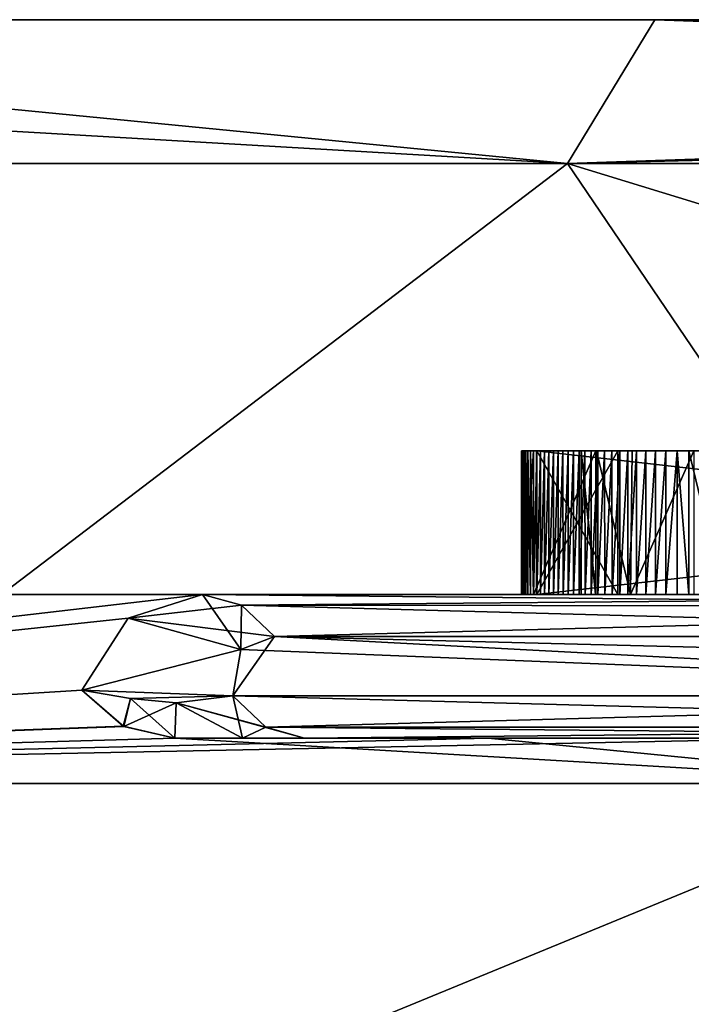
# Model space of a CAD drawing. Header units: millimetres. Extents: x -94 to 254, y 0 to 980.
# Tile 60 of 256: x -16.98 to -14.64, y 864.57 to 868. Entities that reach past the tile are written whole.
import ezdxf

# ---------------------------------------------------------------- set-up
doc = ezdxf.new("R2010")
doc.units = ezdxf.units.MM
doc.header["$LTSCALE"] = 65.185185
for name, color, linetype in [('5379', 7, 'CONTINUOUS'), ('5382', 7, 'CONTINUOUS'), ('5385', 7, 'CONTINUOUS'), ('5392', 7, 'CONTINUOUS'), ('5401', 7, 'CONTINUOUS'), ('5435', 7, 'CONTINUOUS'), ('5446', 7, 'CONTINUOUS'), ('5447', 7, 'CONTINUOUS'), ('5448', 7, 'CONTINUOUS'), ('5449', 7, 'CONTINUOUS'), ('5450', 7, 'CONTINUOUS'), ('5451', 7, 'CONTINUOUS'), ('5452', 7, 'CONTINUOUS'), ('5453', 7, 'CONTINUOUS'), ('5454', 7, 'CONTINUOUS'), ('5489', 7, 'CONTINUOUS'), ('5490', 7, 'CONTINUOUS'), ('5491', 7, 'CONTINUOUS'), ('5657', 7, 'CONTINUOUS'), ('5711', 7, 'CONTINUOUS'), ('5717', 7, 'CONTINUOUS'), ('5718', 7, 'CONTINUOUS'), ('5719', 7, 'CONTINUOUS'), ('5728', 7, 'CONTINUOUS'), ('5756', 7, 'CONTINUOUS'), ('5766', 7, 'CONTINUOUS'), ('5772', 7, 'CONTINUOUS'), ('5775', 7, 'CONTINUOUS'), ('5778', 7, 'CONTINUOUS'), ('5781', 7, 'CONTINUOUS'), ('5793', 7, 'CONTINUOUS'), ('5795', 7, 'CONTINUOUS'), ('5799', 7, 'CONTINUOUS')]:
    doc.layers.add(name, color=color, linetype=linetype)

msp = doc.modelspace()

# ---------------------------------------------------------------- linework, layer by layer
at = {"layer": '5379', "color": 7, "linetype": 'CONTINUOUS', "true_color": 0xe0f2ff}
for points in [[(-20.196, 868, 14.4076), (-14.7705, 868, 19.8284), (-20.196, 868, -14.4076), (-20.196, 868, 14.4076)], [(-20.196, 868, -14.4076), (-14.7705, 868, 19.8284), (-14.7705, 868, -19.8284), (-20.196, 868, -14.4076)], [(-14.7705, 868, 19.8284), (-0.38, 868, 24.5), (-14.7705, 868, -19.8284), (-14.7705, 868, 19.8284)], [(-14.7705, 868, -19.8284), (-0.38, 868, 24.5), (-0.38, 868, -24.5), (-14.7705, 868, -19.8284)]]:
    msp.add_3dface(points, dxfattribs=at)
at = {"layer": '5382', "color": 7, "linetype": 'CONTINUOUS', "true_color": 0xe0f2ff}
for points in [[(-15.0746, 867.5, -20.2254), (-20.986, 863, -14.156), (-24.1564, 867.5, -7.7254), (-15.0746, 867.5, -20.2254)], [(-15.0746, 867.5, 20.2254), (-24.1564, 867.5, 7.7254), (-20.986, 863, 14.156), (-15.0746, 867.5, 20.2254)], [(-12.0226, 863, -22.1235), (-20.986, 863, -14.156), (-15.0746, 867.5, -20.2254), (-12.0226, 863, -22.1235)], [(-12.0226, 863, 22.1235), (-15.0746, 867.5, 20.2254), (-20.986, 863, 14.156), (-12.0226, 863, 22.1235)], [(-0.38, 863, 25), (-0.38, 867.5, 25), (-15.0746, 867.5, 20.2254), (-0.38, 863, 25)], [(-0.38, 863, 25), (-15.0746, 867.5, 20.2254), (-12.0226, 863, 22.1235), (-0.38, 863, 25)], [(-0.38, 867.5, -25), (-12.0226, 863, -22.1235), (-15.0746, 867.5, -20.2254), (-0.38, 867.5, -25)]]:
    msp.add_3dface(points, dxfattribs=at)
at = {"layer": '5385', "color": 7, "linetype": 'CONTINUOUS', "true_color": 0xe0f2ff}
for points in [[(-13.7459, 865.342, 18.3966), (-19.8603, 862.829, 13.4178), (-22.0065, 865.342, 7.0269), (-13.7459, 865.342, 18.3966)], [(-13.7459, 865.342, -18.3966), (-22.0065, 865.342, -7.0269), (-19.8603, 862.829, -13.4178), (-13.7459, 865.342, -18.3966)], [(-11.383, 862.829, 20.9393), (-19.8603, 862.829, 13.4178), (-13.7459, 865.342, 18.3966), (-11.383, 862.829, 20.9393)], [(-11.383, 862.829, -20.9393), (-13.7459, 865.342, -18.3966), (-19.8603, 862.829, -13.4178), (-11.383, 862.829, -20.9393)]]:
    msp.add_3dface(points, dxfattribs=at)
at = {"layer": '5392', "color": 7, "linetype": 'CONTINUOUS', "true_color": 0xe0f2ff}
for points in [[(-16.6045, 865.9165, 15.1525), (-22.0065, 865.342, 7.0269), (-16.3452, 866, 14.8439), (-16.6045, 865.9165, 15.1525)], [(-16.3452, 866, 14.8439), (-22.0065, 865.342, 7.0269), (-21.5026, 866, 5.3913), (-16.3452, 866, 14.8439)], [(-21.5026, 866, -5.3913), (-22.0065, 865.342, -7.0269), (-16.3452, 866, -14.8439), (-21.5026, 866, -5.3913)], [(-16.3452, 866, -14.8439), (-22.0065, 865.342, -7.0269), (-16.6045, 865.9165, -15.1526), (-16.3452, 866, -14.8439)], [(-16.7657, 865.6667, 15.4852), (-22.0065, 865.342, 7.0269), (-16.6045, 865.9165, 15.1525), (-16.7657, 865.6667, 15.4852)], [(-22.0065, 865.342, -7.0269), (-16.7657, 865.6667, -15.4852), (-16.6045, 865.9165, -15.1526), (-22.0065, 865.342, -7.0269)], [(-16.6195, 865.5406, 15.7765), (-22.0065, 865.342, 7.0269), (-16.7657, 865.6667, 15.4852), (-16.6195, 865.5406, 15.7765)], [(-16.7657, 865.6667, -15.4852), (-22.0065, 865.342, -7.0269), (-16.6217, 865.5417, -15.7732), (-16.7657, 865.6667, -15.4852)], [(-16.6217, 865.5417, -15.7732), (-22.0065, 865.342, -7.0269), (-16.4415, 865.5, -15.9927), (-16.6217, 865.5417, -15.7732)], [(-16.4415, 865.5, 15.9927), (-22.0065, 865.342, 7.0269), (-16.6195, 865.5406, 15.7765), (-16.4415, 865.5, 15.9927)], [(-13.7459, 865.342, 18.3966), (-22.0065, 865.342, 7.0269), (-14.1957, 865.5, 17.9685), (-13.7459, 865.342, 18.3966)], [(-14.1957, 865.5, 17.9685), (-22.0065, 865.342, 7.0269), (-15.3512, 865.5, 17.0177), (-14.1957, 865.5, 17.9685)], [(-15.3512, 865.5, 17.0177), (-22.0065, 865.342, 7.0269), (-16.4415, 865.5, 15.9927), (-15.3512, 865.5, 17.0177)], [(-22.0065, 865.342, -7.0269), (-13.7459, 865.342, -18.3966), (-16.4415, 865.5, -15.9927), (-22.0065, 865.342, -7.0269)], [(-16.4415, 865.5, -15.9927), (-13.7459, 865.342, -18.3966), (-15.3512, 865.5, -17.0177), (-16.4415, 865.5, -15.9927)], [(-15.3512, 865.5, -17.0177), (-13.7459, 865.342, -18.3966), (-14.1957, 865.5, -17.9685), (-15.3512, 865.5, -17.0177)]]:
    msp.add_3dface(points, dxfattribs=at)
at = {"layer": '5401', "color": 7, "linetype": 'CONTINUOUS', "true_color": 0xe0f2ff}
for points in [[(-23.6796, 868, 7.5749), (-24.1564, 867.5, 7.7254), (-15.0746, 867.5, 20.2254), (-23.6796, 868, 7.5749)], [(-20.196, 868, -14.4076), (-15.0746, 867.5, -20.2254), (-24.1564, 867.5, -7.7254), (-20.196, 868, -14.4076)], [(-20.196, 868, 14.4076), (-23.6796, 868, 7.5749), (-15.0746, 867.5, 20.2254), (-20.196, 868, 14.4076)], [(-14.7705, 868, 19.8284), (-20.196, 868, 14.4076), (-15.0746, 867.5, 20.2254), (-14.7705, 868, 19.8284)], [(-20.196, 868, -14.4076), (-14.7705, 868, -19.8284), (-15.0746, 867.5, -20.2254), (-20.196, 868, -14.4076)], [(-0.38, 867.5, 25), (-14.7705, 868, 19.8284), (-15.0746, 867.5, 20.2254), (-0.38, 867.5, 25)], [(-14.7705, 868, -19.8284), (-0.38, 868, -24.5), (-15.0746, 867.5, -20.2254), (-14.7705, 868, -19.8284)], [(-15.0746, 867.5, -20.2254), (-0.38, 868, -24.5), (-0.38, 867.8536, -24.8536), (-15.0746, 867.5, -20.2254)], [(-0.38, 868, 24.5), (-14.7705, 868, 19.8284), (-0.38, 867.8536, 24.8536), (-0.38, 868, 24.5)], [(-14.7705, 868, 19.8284), (-0.38, 867.5, 25), (-0.38, 867.8536, 24.8536), (-14.7705, 868, 19.8284)], [(-0.38, 867.5, -25), (-15.0746, 867.5, -20.2254), (-0.38, 867.8536, -24.8536), (-0.38, 867.5, -25)]]:
    msp.add_3dface(points, dxfattribs=at)
at = {"layer": '5435', "color": 7, "linetype": 'CONTINUOUS', "true_color": 0xe0f2ff}
for points in [[(-15.231, 866.5, -3.0024), (-15.2264, 866.5, -3.0379), (-15.2348, 866.5, -2.9294), (-15.231, 866.5, -3.0024)], [(-15.2348, 866.5, -2.9294), (-15.2264, 866.5, -3.0379), (-15.2258, 866.5, -2.7132), (-15.2348, 866.5, -2.9294)], [(-15.2338, 866.5, -2.9663), (-15.231, 866.5, -3.0024), (-15.2348, 866.5, -2.9294), (-15.2338, 866.5, -2.9663)], [(-15.2264, 866.5, -3.0379), (-15.2202, 866.5, -3.0726), (-15.2258, 866.5, -2.7132), (-15.2264, 866.5, -3.0379)], [(-15.2034, 866.5, -3.1386), (-15.1929, 866.5, -3.1698), (-15.2258, 866.5, -2.7132), (-15.2034, 866.5, -3.1386)], [(-15.2258, 866.5, -2.7132), (-15.1929, 866.5, -3.1698), (-15.1929, 866.5, -2.5184), (-15.2258, 866.5, -2.7132)], [(-15.2125, 866.5, -3.1062), (-15.2034, 866.5, -3.1386), (-15.2258, 866.5, -2.7132), (-15.2125, 866.5, -3.1062)], [(-15.2202, 866.5, -3.0726), (-15.2125, 866.5, -3.1062), (-15.2258, 866.5, -2.7132), (-15.2202, 866.5, -3.0726)], [(-15.0539, 866.5, -3.3805), (-15.0343, 866.5, -3.3958), (-15.1929, 866.5, -2.5184), (-15.0539, 866.5, -3.3805)], [(-15.1929, 866.5, -2.5184), (-15.0343, 866.5, -3.3958), (-15.0271, 866.5, -2.8842), (-15.1929, 866.5, -2.5184)], [(-15.0726, 866.5, -3.3637), (-15.0539, 866.5, -3.3805), (-15.1929, 866.5, -2.5184), (-15.0726, 866.5, -3.3637)], [(-15.0904, 866.5, -3.3454), (-15.0726, 866.5, -3.3637), (-15.1929, 866.5, -2.5184), (-15.0904, 866.5, -3.3454)], [(-15.1075, 866.5, -3.3254), (-15.0904, 866.5, -3.3454), (-15.1929, 866.5, -2.5184), (-15.1075, 866.5, -3.3254)], [(-15.1239, 866.5, -3.3039), (-15.1075, 866.5, -3.3254), (-15.1929, 866.5, -2.5184), (-15.1239, 866.5, -3.3039)], [(-15.1395, 866.5, -3.2805), (-15.1239, 866.5, -3.3039), (-15.1929, 866.5, -2.5184), (-15.1395, 866.5, -3.2805)], [(-15.1544, 866.5, -3.2552), (-15.1395, 866.5, -3.2805), (-15.1929, 866.5, -2.5184), (-15.1544, 866.5, -3.2552)], [(-15.1683, 866.5, -3.2284), (-15.1544, 866.5, -3.2552), (-15.1929, 866.5, -2.5184), (-15.1683, 866.5, -3.2284)], [(-15.1812, 866.5, -3.1998), (-15.1683, 866.5, -3.2284), (-15.1929, 866.5, -2.5184), (-15.1812, 866.5, -3.1998)], [(-15.1929, 866.5, -3.1698), (-15.1812, 866.5, -3.1998), (-15.1929, 866.5, -2.5184), (-15.1929, 866.5, -3.1698)], [(-14.9755, 866.5, -2.5184), (-15.1929, 866.5, -2.5184), (-15.0271, 866.5, -2.8842), (-14.9755, 866.5, -2.5184)], [(-15.0343, 866.5, -3.3958), (-15.0138, 866.5, -3.4097), (-15.0271, 866.5, -2.8842), (-15.0343, 866.5, -3.3958)], [(-15.0138, 866.5, -3.4097), (-14.9922, 866.5, -3.4225), (-15.0271, 866.5, -2.8842), (-15.0138, 866.5, -3.4097)], [(-15.0271, 866.5, -2.8842), (-14.9922, 866.5, -3.4225), (-14.9737, 866.5, -3.1118), (-15.0271, 866.5, -2.8842)], [(-14.9922, 866.5, -3.4225), (-14.9695, 866.5, -3.434), (-14.9737, 866.5, -3.1118), (-14.9922, 866.5, -3.4225)], [(-14.8929, 866.5, -3.4625), (-14.8643, 866.5, -3.47), (-14.9737, 866.5, -3.1118), (-14.8929, 866.5, -3.4625)], [(-14.9737, 866.5, -3.1118), (-14.8643, 866.5, -3.47), (-14.8501, 866.5, -3.2173), (-14.9737, 866.5, -3.1118)], [(-14.9199, 866.5, -3.454), (-14.8929, 866.5, -3.4625), (-14.9737, 866.5, -3.1118), (-14.9199, 866.5, -3.454)], [(-14.9454, 866.5, -3.4445), (-14.9199, 866.5, -3.454), (-14.9737, 866.5, -3.1118), (-14.9454, 866.5, -3.4445)], [(-14.9695, 866.5, -3.434), (-14.9454, 866.5, -3.4445), (-14.9737, 866.5, -3.1118), (-14.9695, 866.5, -3.434)], [(-14.8643, 866.5, -3.47), (-14.8341, 866.5, -3.4765), (-14.8501, 866.5, -3.2173), (-14.8643, 866.5, -3.47)], [(-14.6933, 866.5, -3.4912), (-14.6525, 866.5, -3.4919), (-14.8501, 866.5, -3.2173), (-14.6933, 866.5, -3.4912)], [(-14.8501, 866.5, -3.2173), (-14.6525, 866.5, -3.4919), (-14.6346, 866.5, -3.2465), (-14.8501, 866.5, -3.2173)], [(-14.7318, 866.5, -3.4893), (-14.6933, 866.5, -3.4912), (-14.8501, 866.5, -3.2173), (-14.7318, 866.5, -3.4893)], [(-14.768, 866.5, -3.4862), (-14.7318, 866.5, -3.4893), (-14.8501, 866.5, -3.2173), (-14.768, 866.5, -3.4862)], [(-14.802, 866.5, -3.4818), (-14.768, 866.5, -3.4862), (-14.8501, 866.5, -3.2173), (-14.802, 866.5, -3.4818)], [(-14.8341, 866.5, -3.4765), (-14.802, 866.5, -3.4818), (-14.8501, 866.5, -3.2173), (-14.8341, 866.5, -3.4765)], [(-14.6525, 866.5, -3.4919), (-14.5318, 866.5, -3.4919), (-14.6346, 866.5, -3.2465), (-14.6525, 866.5, -3.4919)]]:
    msp.add_3dface(points, dxfattribs=at)
at = {"layer": '5446', "color": 7, "linetype": 'CONTINUOUS', "true_color": 0xe0f2ff}
for points in [[(-14.9755, 866.5, -2.5184), (-15.0271, 866.5, -2.8842), (-14.9755, 866, -2.5184), (-14.9755, 866.5, -2.5184)], [(-15.0271, 866.5, -2.8842), (-14.9737, 866.5, -3.1118), (-14.9775, 866, -3.1052), (-15.0271, 866.5, -2.8842)], [(-14.9755, 866, -2.5184), (-15.0271, 866.5, -2.8842), (-15.0271, 866, -2.8789), (-14.9755, 866, -2.5184)], [(-15.0271, 866, -2.8789), (-15.0271, 866.5, -2.8842), (-14.9775, 866, -3.1052), (-15.0271, 866, -2.8789)], [(-14.9775, 866, -3.1052), (-14.9737, 866.5, -3.1118), (-14.8554, 866, -3.2152), (-14.9775, 866, -3.1052)], [(-14.9737, 866.5, -3.1118), (-14.8501, 866.5, -3.2173), (-14.8554, 866, -3.2152), (-14.9737, 866.5, -3.1118)], [(-14.8501, 866.5, -3.2173), (-14.6346, 866.5, -3.2465), (-14.8554, 866, -3.2152), (-14.8501, 866.5, -3.2173)], [(-14.6346, 866.5, -3.2465), (-14.6346, 866, -3.2465), (-14.8554, 866, -3.2152), (-14.6346, 866.5, -3.2465)]]:
    msp.add_3dface(points, dxfattribs=at)
at = {"layer": '5447', "color": 7, "linetype": 'CONTINUOUS', "true_color": 0xe0f2ff}
for points in [[(-15.1929, 866.5, -2.5184), (-14.9755, 866.5, -2.5184), (-15.1929, 866, -2.5184), (-15.1929, 866.5, -2.5184)], [(-14.9755, 866.5, -2.5184), (-14.9755, 866, -2.5184), (-15.1929, 866, -2.5184), (-14.9755, 866.5, -2.5184)]]:
    msp.add_3dface(points, dxfattribs=at)
at = {"layer": '5448', "color": 7, "linetype": 'CONTINUOUS', "true_color": 0xe0f2ff}
for points in [[(-15.2348, 866.5, -2.9294), (-15.2258, 866.5, -2.7132), (-15.2348, 866, -2.9294), (-15.2348, 866.5, -2.9294)], [(-15.2348, 866, -2.9294), (-15.2258, 866.5, -2.7132), (-15.2257, 866, -2.7128), (-15.2348, 866, -2.9294)], [(-15.2258, 866.5, -2.7132), (-15.1929, 866.5, -2.5184), (-15.2257, 866, -2.7128), (-15.2258, 866.5, -2.7132)], [(-15.1929, 866.5, -2.5184), (-15.1929, 866, -2.5184), (-15.2257, 866, -2.7128), (-15.1929, 866.5, -2.5184)]]:
    msp.add_3dface(points, dxfattribs=at)
at = {"layer": '5449', "color": 7, "linetype": 'CONTINUOUS', "true_color": 0xe0f2ff}
for points in [[(-15.2338, 866.5, -2.9663), (-15.2348, 866.5, -2.9294), (-15.2338, 866, -2.9662), (-15.2338, 866.5, -2.9663)], [(-15.2348, 866.5, -2.9294), (-15.2348, 866, -2.9294), (-15.2338, 866, -2.9662), (-15.2348, 866.5, -2.9294)], [(-15.231, 866.5, -3.0024), (-15.2338, 866.5, -2.9663), (-15.231, 866, -3.0023), (-15.231, 866.5, -3.0024)], [(-15.231, 866, -3.0023), (-15.2338, 866.5, -2.9663), (-15.2338, 866, -2.9662), (-15.231, 866, -3.0023)], [(-15.2264, 866.5, -3.0379), (-15.231, 866.5, -3.0024), (-15.2265, 866, -3.0377), (-15.2264, 866.5, -3.0379)], [(-15.2265, 866, -3.0377), (-15.231, 866.5, -3.0024), (-15.231, 866, -3.0023), (-15.2265, 866, -3.0377)], [(-15.2202, 866, -3.0724), (-15.2264, 866.5, -3.0379), (-15.2265, 866, -3.0377), (-15.2202, 866, -3.0724)], [(-15.2202, 866.5, -3.0726), (-15.2264, 866.5, -3.0379), (-15.2202, 866, -3.0724), (-15.2202, 866.5, -3.0726)], [(-15.2125, 866.5, -3.1062), (-15.2202, 866.5, -3.0726), (-15.2125, 866, -3.106), (-15.2125, 866.5, -3.1062)], [(-15.2125, 866, -3.106), (-15.2202, 866.5, -3.0726), (-15.2202, 866, -3.0724), (-15.2125, 866, -3.106)], [(-15.2034, 866.5, -3.1386), (-15.2125, 866.5, -3.1062), (-15.2034, 866, -3.1386), (-15.2034, 866.5, -3.1386)], [(-15.2034, 866, -3.1386), (-15.2125, 866.5, -3.1062), (-15.2125, 866, -3.106), (-15.2034, 866, -3.1386)], [(-15.1929, 866.5, -3.1698), (-15.2034, 866.5, -3.1386), (-15.1929, 866, -3.1698), (-15.1929, 866.5, -3.1698)], [(-15.1929, 866, -3.1698), (-15.2034, 866.5, -3.1386), (-15.2034, 866, -3.1386), (-15.1929, 866, -3.1698)], [(-15.1812, 866.5, -3.1998), (-15.1929, 866.5, -3.1698), (-15.1929, 866, -3.1698), (-15.1812, 866.5, -3.1998)], [(-15.1812, 866, -3.1999), (-15.1812, 866.5, -3.1998), (-15.1929, 866, -3.1698), (-15.1812, 866, -3.1999)], [(-15.1683, 866.5, -3.2284), (-15.1812, 866.5, -3.1998), (-15.1812, 866, -3.1999), (-15.1683, 866.5, -3.2284)], [(-15.1682, 866, -3.2285), (-15.1683, 866.5, -3.2284), (-15.1812, 866, -3.1999), (-15.1682, 866, -3.2285)], [(-15.1544, 866.5, -3.2552), (-15.1683, 866.5, -3.2284), (-15.1682, 866, -3.2285), (-15.1544, 866.5, -3.2552)], [(-15.1543, 866, -3.2554), (-15.1544, 866.5, -3.2552), (-15.1682, 866, -3.2285), (-15.1543, 866, -3.2554)], [(-15.1395, 866.5, -3.2805), (-15.1544, 866.5, -3.2552), (-15.1543, 866, -3.2554), (-15.1395, 866.5, -3.2805)], [(-15.1394, 866, -3.2807), (-15.1395, 866.5, -3.2805), (-15.1543, 866, -3.2554), (-15.1394, 866, -3.2807)], [(-15.1239, 866.5, -3.3039), (-15.1395, 866.5, -3.2805), (-15.1394, 866, -3.2807), (-15.1239, 866.5, -3.3039)], [(-15.1237, 866, -3.3041), (-15.1239, 866.5, -3.3039), (-15.1394, 866, -3.2807), (-15.1237, 866, -3.3041)], [(-15.1075, 866.5, -3.3254), (-15.1239, 866.5, -3.3039), (-15.1237, 866, -3.3041), (-15.1075, 866.5, -3.3254)], [(-15.1074, 866, -3.3256), (-15.1075, 866.5, -3.3254), (-15.1237, 866, -3.3041), (-15.1074, 866, -3.3256)], [(-15.0904, 866.5, -3.3454), (-15.1075, 866.5, -3.3254), (-15.1074, 866, -3.3256), (-15.0904, 866.5, -3.3454)], [(-15.0902, 866, -3.3455), (-15.0904, 866.5, -3.3454), (-15.1074, 866, -3.3256), (-15.0902, 866, -3.3455)], [(-15.0726, 866.5, -3.3637), (-15.0904, 866.5, -3.3454), (-15.0902, 866, -3.3455), (-15.0726, 866.5, -3.3637)], [(-15.0724, 866, -3.3639), (-15.0726, 866.5, -3.3637), (-15.0902, 866, -3.3455), (-15.0724, 866, -3.3639)], [(-15.0539, 866.5, -3.3805), (-15.0726, 866.5, -3.3637), (-15.0724, 866, -3.3639), (-15.0539, 866.5, -3.3805)], [(-15.0537, 866, -3.3807), (-15.0539, 866.5, -3.3805), (-15.0724, 866, -3.3639), (-15.0537, 866, -3.3807)], [(-15.0343, 866.5, -3.3958), (-15.0539, 866.5, -3.3805), (-15.0537, 866, -3.3807), (-15.0343, 866.5, -3.3958)], [(-15.034, 866, -3.396), (-15.0343, 866.5, -3.3958), (-15.0537, 866, -3.3807), (-15.034, 866, -3.396)], [(-15.0138, 866.5, -3.4097), (-15.0343, 866.5, -3.3958), (-15.034, 866, -3.396), (-15.0138, 866.5, -3.4097)], [(-15.0135, 866, -3.4099), (-15.0138, 866.5, -3.4097), (-15.034, 866, -3.396), (-15.0135, 866, -3.4099)], [(-14.9922, 866.5, -3.4225), (-15.0138, 866.5, -3.4097), (-15.0135, 866, -3.4099), (-14.9922, 866.5, -3.4225)], [(-14.9919, 866, -3.4227), (-14.9922, 866.5, -3.4225), (-15.0135, 866, -3.4099), (-14.9919, 866, -3.4227)], [(-14.9695, 866.5, -3.434), (-14.9922, 866.5, -3.4225), (-14.9919, 866, -3.4227), (-14.9695, 866.5, -3.434)], [(-14.9692, 866, -3.4342), (-14.9695, 866.5, -3.434), (-14.9919, 866, -3.4227), (-14.9692, 866, -3.4342)], [(-14.9454, 866.5, -3.4445), (-14.9695, 866.5, -3.434), (-14.9692, 866, -3.4342), (-14.9454, 866.5, -3.4445)], [(-14.9451, 866, -3.4446), (-14.9454, 866.5, -3.4445), (-14.9692, 866, -3.4342), (-14.9451, 866, -3.4446)], [(-14.9199, 866.5, -3.454), (-14.9454, 866.5, -3.4445), (-14.9451, 866, -3.4446), (-14.9199, 866.5, -3.454)], [(-14.9196, 866, -3.4541), (-14.9199, 866.5, -3.454), (-14.9451, 866, -3.4446), (-14.9196, 866, -3.4541)], [(-14.8929, 866.5, -3.4625), (-14.9199, 866.5, -3.454), (-14.9196, 866, -3.4541), (-14.8929, 866.5, -3.4625)], [(-14.8926, 866, -3.4626), (-14.8929, 866.5, -3.4625), (-14.9196, 866, -3.4541), (-14.8926, 866, -3.4626)], [(-14.8643, 866.5, -3.47), (-14.8929, 866.5, -3.4625), (-14.8926, 866, -3.4626), (-14.8643, 866.5, -3.47)], [(-14.8641, 866, -3.4701), (-14.8643, 866.5, -3.47), (-14.8926, 866, -3.4626), (-14.8641, 866, -3.4701)], [(-14.8341, 866.5, -3.4765), (-14.8643, 866.5, -3.47), (-14.8641, 866, -3.4701), (-14.8341, 866.5, -3.4765)], [(-14.834, 866, -3.4765), (-14.8341, 866.5, -3.4765), (-14.8641, 866, -3.4701), (-14.834, 866, -3.4765)], [(-14.802, 866.5, -3.4818), (-14.8341, 866.5, -3.4765), (-14.834, 866, -3.4765), (-14.802, 866.5, -3.4818)], [(-14.8019, 866, -3.4819), (-14.802, 866.5, -3.4818), (-14.834, 866, -3.4765), (-14.8019, 866, -3.4819)], [(-14.768, 866.5, -3.4862), (-14.802, 866.5, -3.4818), (-14.8019, 866, -3.4819), (-14.768, 866.5, -3.4862)], [(-14.7679, 866, -3.4862), (-14.768, 866.5, -3.4862), (-14.8019, 866, -3.4819), (-14.7679, 866, -3.4862)], [(-14.7318, 866.5, -3.4893), (-14.768, 866.5, -3.4862), (-14.7679, 866, -3.4862), (-14.7318, 866.5, -3.4893)], [(-14.7318, 866, -3.4893), (-14.7318, 866.5, -3.4893), (-14.7679, 866, -3.4862), (-14.7318, 866, -3.4893)], [(-14.6933, 866.5, -3.4912), (-14.7318, 866.5, -3.4893), (-14.7318, 866, -3.4893), (-14.6933, 866.5, -3.4912)], [(-14.6933, 866, -3.4912), (-14.6933, 866.5, -3.4912), (-14.7318, 866, -3.4893), (-14.6933, 866, -3.4912)], [(-14.6525, 866.5, -3.4919), (-14.6933, 866.5, -3.4912), (-14.6525, 866, -3.4919), (-14.6525, 866.5, -3.4919)], [(-14.6525, 866, -3.4919), (-14.6933, 866.5, -3.4912), (-14.6933, 866, -3.4912), (-14.6525, 866, -3.4919)]]:
    msp.add_3dface(points, dxfattribs=at)
at = {"layer": '5450', "color": 7, "linetype": 'CONTINUOUS', "true_color": 0xe0f2ff}
for points in [[(-14.5318, 866.5, -3.4919), (-14.6525, 866.5, -3.4919), (-14.5318, 866, -3.4919), (-14.5318, 866.5, -3.4919)], [(-14.5318, 866, -3.4919), (-14.6525, 866.5, -3.4919), (-14.6525, 866, -3.4919), (-14.5318, 866, -3.4919)]]:
    msp.add_3dface(points, dxfattribs=at)
at = {"layer": '5451', "color": 7, "linetype": 'CONTINUOUS', "true_color": 0xe0f2ff}
for points in [[(-15.181, 866, -1.9708), (-15.181, 866, -2.2521), (-15.181, 866.5, -1.9708), (-15.181, 866, -1.9708)], [(-15.181, 866.5, -1.9708), (-15.181, 866, -2.2521), (-15.181, 866.5, -2.2521), (-15.181, 866.5, -1.9708)]]:
    msp.add_3dface(points, dxfattribs=at)
at = {"layer": '5452', "color": 7, "linetype": 'CONTINUOUS', "true_color": 0xe0f2ff}
for points in [[(-15.181, 866.5, -2.2521), (-15.181, 866, -2.2521), (-14.8997, 866, -2.2521), (-15.181, 866.5, -2.2521)], [(-15.181, 866.5, -2.2521), (-14.8997, 866, -2.2521), (-14.8997, 866.5, -2.2521), (-15.181, 866.5, -2.2521)]]:
    msp.add_3dface(points, dxfattribs=at)
at = {"layer": '5453', "color": 7, "linetype": 'CONTINUOUS', "true_color": 0xe0f2ff}
for points in [[(-14.8997, 866.5, -2.2521), (-14.8997, 866, -2.2521), (-14.8997, 866, -1.9708), (-14.8997, 866.5, -2.2521)], [(-14.8997, 866.5, -2.2521), (-14.8997, 866, -1.9708), (-14.8997, 866.5, -1.9708), (-14.8997, 866.5, -2.2521)]]:
    msp.add_3dface(points, dxfattribs=at)
at = {"layer": '5454', "color": 7, "linetype": 'CONTINUOUS', "true_color": 0xe0f2ff}
for points in [[(-15.181, 866, -1.9708), (-15.181, 866.5, -1.9708), (-14.8997, 866.5, -1.9708), (-15.181, 866, -1.9708)], [(-14.8997, 866, -1.9708), (-15.181, 866, -1.9708), (-14.8997, 866.5, -1.9708), (-14.8997, 866, -1.9708)]]:
    msp.add_3dface(points, dxfattribs=at)
at = {"layer": '5489', "color": 7, "linetype": 'CONTINUOUS', "true_color": 0xe0f2ff}
for points in [[(-10.789, 866.5, 3.7195), (-10.789, 866, 3.7195), (-15.183, 866, 3.7205), (-10.789, 866.5, 3.7195)], [(-15.183, 866.5, 3.7205), (-10.789, 866.5, 3.7195), (-15.183, 866, 3.7205), (-15.183, 866.5, 3.7205)]]:
    msp.add_3dface(points, dxfattribs=at)
at = {"layer": '5490', "color": 7, "linetype": 'CONTINUOUS', "true_color": 0xe0f2ff}
for points in [[(-15.183, 866.5, 3.7205), (-15.183, 866, 3.7205), (-15.183, 866, 3.4782), (-15.183, 866.5, 3.7205)], [(-15.183, 866.5, 3.7205), (-15.183, 866, 3.4782), (-15.183, 866.5, 3.4782), (-15.183, 866.5, 3.7205)]]:
    msp.add_3dface(points, dxfattribs=at)
at = {"layer": '5491', "color": 7, "linetype": 'CONTINUOUS', "true_color": 0xe0f2ff}
for points in [[(-15.183, 866.5, 3.4782), (-15.183, 866, 3.4782), (-10.789, 866, 3.4772), (-15.183, 866.5, 3.4782)], [(-10.789, 866.5, 3.4772), (-15.183, 866.5, 3.4782), (-10.789, 866, 3.4772), (-10.789, 866.5, 3.4772)]]:
    msp.add_3dface(points, dxfattribs=at)
at = {"layer": '5657', "color": 7, "linetype": 'CONTINUOUS', "true_color": 0xe0f2ff}
for points in [[(-16.2119, 865.8078, 15.2752), (-16.0952, 865.8536, 15.0939), (-16.2401, 865.6464, 15.5316), (-16.2119, 865.8078, 15.2752)], [(-16.2401, 865.6464, 15.5316), (-16.0952, 865.8536, 15.0939), (-12.1882, 865.6464, 11.4798), (-16.2401, 865.6464, 15.5316)], [(-16.0952, 865.8536, 15.0939), (-12.1906, 865.8536, 11.1893), (-12.1936, 865.7542, 11.3328), (-16.0952, 865.8536, 15.0939)], [(-12.1882, 865.6464, 11.4798), (-16.0952, 865.8536, 15.0939), (-12.1936, 865.7542, 11.3328), (-12.1882, 865.6464, 11.4798)]]:
    msp.add_3dface(points, dxfattribs=at)
at = {"layer": '5711', "color": 7, "linetype": 'CONTINUOUS', "true_color": 0xe0f2ff}
for points in [[(-16.6045, 865.9165, 15.1525), (-16.3452, 866, 14.8439), (-16.2119, 865.8078, 15.2752), (-16.6045, 865.9165, 15.1525)], [(-16.2119, 865.8078, 15.2752), (-16.3452, 866, 14.8439), (-16.2099, 865.9619, 14.9792), (-16.2119, 865.8078, 15.2752)], [(-16.0952, 865.8536, 15.0939), (-16.2119, 865.8078, 15.2752), (-16.2099, 865.9619, 14.9792), (-16.0952, 865.8536, 15.0939)], [(-16.7657, 865.6667, 15.4852), (-16.6045, 865.9165, 15.1525), (-16.2119, 865.8078, 15.2752), (-16.7657, 865.6667, 15.4852)], [(-16.7657, 865.6667, 15.4852), (-16.2119, 865.8078, 15.2752), (-16.2401, 865.6464, 15.5316), (-16.7657, 865.6667, 15.4852)], [(-16.7657, 865.6667, 15.4852), (-16.2401, 865.6464, 15.5316), (-16.5964, 865.6371, 15.6301), (-16.7657, 865.6667, 15.4852)], [(-16.5964, 865.6371, 15.6301), (-16.2401, 865.6464, 15.5316), (-16.4372, 865.6226, 15.6631), (-16.5964, 865.6371, 15.6301)]]:
    msp.add_3dface(points, dxfattribs=at)
at = {"layer": '5717', "color": 7, "linetype": 'CONTINUOUS', "true_color": 0xe0f2ff}
for points in [[(-12.0846, 866, -10.5833), (-16.3452, 866, -14.8439), (-16.2099, 865.9619, -14.9792), (-12.0846, 866, -10.5833)], [(-12.167, 865.9581, -10.949), (-12.0846, 866, -10.5833), (-16.2099, 865.9619, -14.9792), (-12.167, 865.9581, -10.949)], [(-16.0952, 865.8536, -15.0939), (-12.167, 865.9581, -10.949), (-16.2099, 865.9619, -14.9792), (-16.0952, 865.8536, -15.0939)], [(-12.1906, 865.8536, -11.1893), (-12.167, 865.9581, -10.949), (-16.0952, 865.8536, -15.0939), (-12.1906, 865.8536, -11.1893)]]:
    msp.add_3dface(points, dxfattribs=at)
at = {"layer": '5718', "color": 7, "linetype": 'CONTINUOUS', "true_color": 0xe0f2ff}
for points in [[(-16.3452, 866, -14.8439), (-16.6045, 865.9165, -15.1526), (-16.2099, 865.9619, -14.9792), (-16.3452, 866, -14.8439)], [(-16.6045, 865.9165, -15.1526), (-16.0952, 865.8536, -15.0939), (-16.2099, 865.9619, -14.9792), (-16.6045, 865.9165, -15.1526)], [(-16.6045, 865.9165, -15.1526), (-16.7657, 865.6667, -15.4852), (-16.2119, 865.8078, -15.2753), (-16.6045, 865.9165, -15.1526)], [(-16.0952, 865.8536, -15.0939), (-16.6045, 865.9165, -15.1526), (-16.2119, 865.8078, -15.2753), (-16.0952, 865.8536, -15.0939)], [(-16.7657, 865.6667, -15.4852), (-16.2401, 865.6464, -15.5316), (-16.2119, 865.8078, -15.2753), (-16.7657, 865.6667, -15.4852)], [(-16.2401, 865.6464, -15.5316), (-16.7657, 865.6667, -15.4852), (-16.5966, 865.6372, -15.63), (-16.2401, 865.6464, -15.5316)], [(-16.4377, 865.6227, -15.6631), (-16.2401, 865.6464, -15.5316), (-16.5966, 865.6372, -15.63), (-16.4377, 865.6227, -15.6631)]]:
    msp.add_3dface(points, dxfattribs=at)
at = {"layer": '5719', "color": 7, "linetype": 'CONTINUOUS', "true_color": 0xe0f2ff}
for points in [[(-16.6195, 865.5406, 15.7765), (-16.7657, 865.6667, 15.4852), (-16.5964, 865.6371, 15.6301), (-16.6195, 865.5406, 15.7765)], [(-16.6195, 865.5406, 15.7765), (-16.5964, 865.6371, 15.6301), (-16.4372, 865.6226, 15.6631), (-16.6195, 865.5406, 15.7765)], [(-16.4415, 865.5, 15.9927), (-16.6195, 865.5406, 15.7765), (-16.4372, 865.6226, 15.6631), (-16.4415, 865.5, 15.9927)], [(-16.4415, 865.5, 15.9927), (-16.4372, 865.6226, 15.6631), (-16.2061, 865.5, 15.9344), (-16.4415, 865.5, 15.9927)], [(-16.4372, 865.6226, 15.6631), (-16.2401, 865.6464, 15.5316), (-16.2061, 865.5, 15.9344), (-16.4372, 865.6226, 15.6631)], [(-16.2401, 865.6464, 15.5316), (-16.1254, 865.5381, 15.6463), (-16.2061, 865.5, 15.9344), (-16.2401, 865.6464, 15.5316)], [(-16.1254, 865.5381, 15.6463), (-15.9901, 865.5, 15.7816), (-16.2061, 865.5, 15.9344), (-16.1254, 865.5381, 15.6463)]]:
    msp.add_3dface(points, dxfattribs=at)
at = {"layer": '5728', "color": 7, "linetype": 'CONTINUOUS', "true_color": 0xe0f2ff}
for points in [[(-16.7657, 865.6667, -15.4852), (-16.6217, 865.5417, -15.7732), (-16.5966, 865.6372, -15.63), (-16.7657, 865.6667, -15.4852)], [(-16.6217, 865.5417, -15.7732), (-16.4415, 865.5, -15.9927), (-16.5966, 865.6372, -15.63), (-16.6217, 865.5417, -15.7732)], [(-16.4415, 865.5, -15.9927), (-16.4377, 865.6227, -15.6631), (-16.5966, 865.6372, -15.63), (-16.4415, 865.5, -15.9927)], [(-16.4377, 865.6227, -15.6631), (-16.4415, 865.5, -15.9927), (-16.2062, 865.5, -15.9345), (-16.4377, 865.6227, -15.6631)], [(-16.2401, 865.6464, -15.5316), (-16.4377, 865.6227, -15.6631), (-16.1254, 865.5381, -15.6463), (-16.2401, 865.6464, -15.5316)], [(-16.1254, 865.5381, -15.6463), (-16.4377, 865.6227, -15.6631), (-15.9901, 865.5, -15.7816), (-16.1254, 865.5381, -15.6463)], [(-15.9901, 865.5, -15.7816), (-16.4377, 865.6227, -15.6631), (-16.2062, 865.5, -15.9345), (-15.9901, 865.5, -15.7816)]]:
    msp.add_3dface(points, dxfattribs=at)
at = {"layer": '5756', "color": 7, "linetype": 'CONTINUOUS', "true_color": 0xe0f2ff}
for points in [[(-16.3452, 866, 14.8439), (-21.5026, 866, 5.3913), (-12.0846, 866, 10.5833), (-16.3452, 866, 14.8439)], [(-21.5026, 866, 5.3913), (-21.5026, 866, -5.3913), (-15.183, 866, 3.7205), (-21.5026, 866, 5.3913)], [(-21.5026, 866, 5.3913), (-15.183, 866, 3.7205), (-7.5071, 866, 4.9283), (-21.5026, 866, 5.3913)], [(-21.5026, 866, 5.3913), (-7.5071, 866, 4.9283), (-7.4756, 866, 5.4094), (-21.5026, 866, 5.3913)], [(-21.5026, 866, 5.3913), (-7.4756, 866, 5.4094), (-7.3824, 866, 5.881), (-21.5026, 866, 5.3913)], [(-21.5026, 866, 5.3913), (-7.3824, 866, 5.881), (-10.4241, 866, 8.9228), (-21.5026, 866, 5.3913)], [(-21.5026, 866, 5.3913), (-10.4241, 866, 8.9228), (-11.4615, 866, 9.5459), (-21.5026, 866, 5.3913)], [(-12.0846, 866, 10.5833), (-21.5026, 866, 5.3913), (-11.4615, 866, 9.5459), (-12.0846, 866, 10.5833)], [(-21.5026, 866, -5.3913), (-16.3452, 866, -14.8439), (-11.4615, 866, -9.5459), (-21.5026, 866, -5.3913)], [(-14.5318, 866, -3.4919), (-21.5026, 866, -5.3913), (-14.5318, 866, -3.8939), (-14.5318, 866, -3.4919)], [(-21.5026, 866, -5.3913), (-14.5318, 866, -3.4919), (-14.6525, 866, -3.4919), (-21.5026, 866, -5.3913)], [(-14.5318, 866, -3.8939), (-21.5026, 866, -5.3913), (-14.3234, 866, -3.8939), (-14.5318, 866, -3.8939)], [(-14.3234, 866, -3.8939), (-21.5026, 866, -5.3913), (-8.6517, 866, -3.9678), (-14.3234, 866, -3.8939)], [(-15.1929, 866, -2.5184), (-21.5026, 866, -5.3913), (-15.2257, 866, -2.7128), (-15.1929, 866, -2.5184)], [(-21.5026, 866, -5.3913), (-15.1929, 866, -2.5184), (-14.8997, 866, -2.2521), (-21.5026, 866, -5.3913)], [(-21.5026, 866, -5.3913), (-15.2348, 866, -2.9294), (-15.2257, 866, -2.7128), (-21.5026, 866, -5.3913)], [(-15.2348, 866, -2.9294), (-21.5026, 866, -5.3913), (-15.2338, 866, -2.9662), (-15.2348, 866, -2.9294)], [(-21.5026, 866, -5.3913), (-14.6525, 866, -3.4919), (-14.6933, 866, -3.4912), (-21.5026, 866, -5.3913)], [(-21.5026, 866, -5.3913), (-14.6933, 866, -3.4912), (-14.7318, 866, -3.4893), (-21.5026, 866, -5.3913)], [(-21.5026, 866, -5.3913), (-14.7318, 866, -3.4893), (-14.7679, 866, -3.4862), (-21.5026, 866, -5.3913)], [(-21.5026, 866, -5.3913), (-14.7679, 866, -3.4862), (-14.8019, 866, -3.4819), (-21.5026, 866, -5.3913)], [(-21.5026, 866, -5.3913), (-14.8019, 866, -3.4819), (-14.834, 866, -3.4765), (-21.5026, 866, -5.3913)], [(-21.5026, 866, -5.3913), (-14.834, 866, -3.4765), (-14.8641, 866, -3.4701), (-21.5026, 866, -5.3913)], [(-21.5026, 866, -5.3913), (-14.8641, 866, -3.4701), (-14.8926, 866, -3.4626), (-21.5026, 866, -5.3913)], [(-21.5026, 866, -5.3913), (-14.8926, 866, -3.4626), (-14.9196, 866, -3.4541), (-21.5026, 866, -5.3913)], [(-21.5026, 866, -5.3913), (-14.9196, 866, -3.4541), (-14.9451, 866, -3.4446), (-21.5026, 866, -5.3913)], [(-21.5026, 866, -5.3913), (-14.9451, 866, -3.4446), (-14.9692, 866, -3.4342), (-21.5026, 866, -5.3913)], [(-21.5026, 866, -5.3913), (-14.9692, 866, -3.4342), (-14.9919, 866, -3.4227), (-21.5026, 866, -5.3913)], [(-21.5026, 866, -5.3913), (-14.9919, 866, -3.4227), (-15.0135, 866, -3.4099), (-21.5026, 866, -5.3913)], [(-21.5026, 866, -5.3913), (-15.0135, 866, -3.4099), (-15.034, 866, -3.396), (-21.5026, 866, -5.3913)], [(-21.5026, 866, -5.3913), (-15.034, 866, -3.396), (-15.0537, 866, -3.3807), (-21.5026, 866, -5.3913)], [(-21.5026, 866, -5.3913), (-15.0537, 866, -3.3807), (-15.0724, 866, -3.3639), (-21.5026, 866, -5.3913)], [(-21.5026, 866, -5.3913), (-15.0724, 866, -3.3639), (-15.0902, 866, -3.3455), (-21.5026, 866, -5.3913)], [(-21.5026, 866, -5.3913), (-15.0902, 866, -3.3455), (-15.1074, 866, -3.3256), (-21.5026, 866, -5.3913)], [(-21.5026, 866, -5.3913), (-15.1074, 866, -3.3256), (-15.1237, 866, -3.3041), (-21.5026, 866, -5.3913)], [(-21.5026, 866, -5.3913), (-15.1237, 866, -3.3041), (-15.1394, 866, -3.2807), (-21.5026, 866, -5.3913)], [(-21.5026, 866, -5.3913), (-15.1394, 866, -3.2807), (-15.1543, 866, -3.2554), (-21.5026, 866, -5.3913)], [(-21.5026, 866, -5.3913), (-15.1543, 866, -3.2554), (-15.1682, 866, -3.2285), (-21.5026, 866, -5.3913)], [(-21.5026, 866, -5.3913), (-15.1682, 866, -3.2285), (-15.1812, 866, -3.1999), (-21.5026, 866, -5.3913)], [(-21.5026, 866, -5.3913), (-15.1812, 866, -3.1999), (-15.1929, 866, -3.1698), (-21.5026, 866, -5.3913)], [(-21.5026, 866, -5.3913), (-15.1929, 866, -3.1698), (-15.2034, 866, -3.1386), (-21.5026, 866, -5.3913)], [(-21.5026, 866, -5.3913), (-15.2034, 866, -3.1386), (-15.2125, 866, -3.106), (-21.5026, 866, -5.3913)], [(-21.5026, 866, -5.3913), (-15.2125, 866, -3.106), (-15.2202, 866, -3.0724), (-21.5026, 866, -5.3913)], [(-21.5026, 866, -5.3913), (-15.2202, 866, -3.0724), (-15.2265, 866, -3.0377), (-21.5026, 866, -5.3913)], [(-21.5026, 866, -5.3913), (-15.2265, 866, -3.0377), (-15.231, 866, -3.0023), (-21.5026, 866, -5.3913)], [(-21.5026, 866, -5.3913), (-15.231, 866, -3.0023), (-15.2338, 866, -2.9662), (-21.5026, 866, -5.3913)], [(-21.5026, 866, -5.3913), (-15.181, 866, -2.2521), (-15.181, 866, -1.9708), (-21.5026, 866, -5.3913)], [(-15.181, 866, -2.2521), (-21.5026, 866, -5.3913), (-14.8997, 866, -2.2521), (-15.181, 866, -2.2521)], [(-21.5026, 866, -5.3913), (-15.181, 866, -1.9708), (-14.5645, 866, -1.5599), (-21.5026, 866, -5.3913)], [(-21.5026, 866, -5.3913), (-14.5645, 866, -1.5599), (-14.5645, 866, -1.3245), (-21.5026, 866, -5.3913)], [(-21.5026, 866, -5.3913), (-14.3321, 866, -0.1934), (-14.5691, 866, 0.1794), (-21.5026, 866, -5.3913)], [(-14.3321, 866, -0.1934), (-21.5026, 866, -5.3913), (-14.5539, 866, -0.4095), (-14.3321, 866, -0.1934)], [(-21.5026, 866, -5.3913), (-14.5691, 866, 0.1794), (-14.5965, 866, 0.6358), (-21.5026, 866, -5.3913)], [(-21.5026, 866, -5.3913), (-14.5965, 866, 0.6358), (-14.4192, 866, 0.9309), (-21.5026, 866, -5.3913)], [(-21.5026, 866, -5.3913), (-14.4192, 866, 0.9309), (-14.2753, 866, 1.4404), (-21.5026, 866, -5.3913)], [(-21.5026, 866, -5.3913), (-14.6134, 866, -0.6951), (-14.5539, 866, -0.4095), (-21.5026, 866, -5.3913)], [(-14.6134, 866, -0.6951), (-21.5026, 866, -5.3913), (-14.555, 866, -0.9812), (-14.6134, 866, -0.6951)], [(-14.555, 866, -0.9812), (-21.5026, 866, -5.3913), (-14.5645, 866, -1.3245), (-14.555, 866, -0.9812)], [(-21.5026, 866, -5.3913), (-14.2753, 866, 1.4404), (-14.4808, 866, 1.6649), (-21.5026, 866, -5.3913)], [(-21.5026, 866, -5.3913), (-14.4808, 866, 1.6649), (-14.5922, 866, 1.9825), (-21.5026, 866, -5.3913)], [(-21.5026, 866, -5.3913), (-14.5922, 866, 1.9825), (-14.6108, 866, 2.4373), (-21.5026, 866, -5.3913)], [(-21.5026, 866, -5.3913), (-14.6108, 866, 2.4373), (-14.5207, 866, 2.7587), (-21.5026, 866, -5.3913)], [(-21.5026, 866, -5.3913), (-14.5207, 866, 2.7587), (-15.183, 866, 3.4782), (-21.5026, 866, -5.3913)], [(-15.183, 866, 3.7205), (-21.5026, 866, -5.3913), (-15.183, 866, 3.4782), (-15.183, 866, 3.7205)], [(-21.5026, 866, -5.3913), (-7.4756, 866, -5.4095), (-7.5071, 866, -4.9283), (-21.5026, 866, -5.3913)], [(-7.4756, 866, -5.4095), (-21.5026, 866, -5.3913), (-11.4615, 866, -9.5459), (-7.4756, 866, -5.4095)], [(-21.5026, 866, -5.3913), (-7.5071, 866, -4.9283), (-7.5071, 866, -4.8636), (-21.5026, 866, -5.3913)], [(-21.5026, 866, -5.3913), (-7.5071, 866, -4.8636), (-7.5698, 866, -4.6801), (-21.5026, 866, -5.3913)], [(-21.5026, 866, -5.3913), (-7.5698, 866, -4.6801), (-7.7321, 866, -4.5732), (-21.5026, 866, -5.3913)], [(-21.5026, 866, -5.3913), (-7.7321, 866, -4.5732), (-8.6517, 866, -3.9678), (-21.5026, 866, -5.3913)], [(-16.3452, 866, -14.8439), (-12.0846, 866, -10.5833), (-11.4615, 866, -9.5459), (-16.3452, 866, -14.8439)], [(-15.1929, 866, -2.5184), (-14.9755, 866, -2.5184), (-12.9848, 866, -2.2312), (-15.1929, 866, -2.5184)], [(-14.8997, 866, -2.2521), (-15.1929, 866, -2.5184), (-12.9848, 866, -2.2312), (-14.8997, 866, -2.2521)], [(-14.3213, 866, 2.96), (-14.1037, 866, 3.0253), (-15.183, 866, 3.4782), (-14.3213, 866, 2.96)], [(-15.183, 866, 3.4782), (-14.1037, 866, 3.0253), (-10.789, 866, 3.4772), (-15.183, 866, 3.4782)], [(-14.5207, 866, 2.7587), (-14.3213, 866, 2.96), (-15.183, 866, 3.4782), (-14.5207, 866, 2.7587)], [(-15.183, 866, 3.7205), (-10.789, 866, 3.7195), (-8.6503, 866, 3.9696), (-15.183, 866, 3.7205)], [(-15.183, 866, 3.7205), (-8.6503, 866, 3.9696), (-7.7321, 866, 4.5732), (-15.183, 866, 3.7205)], [(-15.183, 866, 3.7205), (-7.7321, 866, 4.5732), (-7.57, 866, 4.6798), (-15.183, 866, 3.7205)], [(-15.183, 866, 3.7205), (-7.57, 866, 4.6798), (-7.5071, 866, 4.8636), (-15.183, 866, 3.7205)], [(-15.183, 866, 3.7205), (-7.5071, 866, 4.8636), (-7.5071, 866, 4.9283), (-15.183, 866, 3.7205)], [(-15.181, 866, -1.9708), (-14.8997, 866, -1.9708), (-12.9846, 866, -1.5599), (-15.181, 866, -1.9708)], [(-14.5645, 866, -1.5599), (-15.181, 866, -1.9708), (-12.9846, 866, -1.5599), (-14.5645, 866, -1.5599)], [(-14.5318, 866, -2.5962), (-14.9755, 866, -2.5184), (-15.0271, 866, -2.8789), (-14.5318, 866, -2.5962)], [(-14.5318, 866, -2.5962), (-15.0271, 866, -2.8789), (-14.9775, 866, -3.1052), (-14.5318, 866, -2.5962)], [(-14.5318, 866, -2.5962), (-14.9775, 866, -3.1052), (-14.8554, 866, -3.2152), (-14.5318, 866, -2.5962)], [(-14.9755, 866, -2.5184), (-14.5318, 866, -2.5962), (-12.9848, 866, -2.2312), (-14.9755, 866, -2.5184)], [(-14.8997, 866, -1.9708), (-14.8997, 866, -2.2521), (-14.5648, 866, -1.9868), (-14.8997, 866, -1.9708)], [(-14.5648, 866, -2.2312), (-14.8997, 866, -2.2521), (-12.9848, 866, -2.2312), (-14.5648, 866, -2.2312)], [(-14.8997, 866, -2.2521), (-14.5648, 866, -2.2312), (-14.5648, 866, -1.9868), (-14.8997, 866, -2.2521)], [(-14.8997, 866, -1.9708), (-14.5648, 866, -1.9868), (-12.9846, 866, -1.5599), (-14.8997, 866, -1.9708)], [(-14.6346, 866, -3.2465), (-14.5318, 866, -2.5962), (-14.8554, 866, -3.2152), (-14.6346, 866, -3.2465)]]:
    msp.add_3dface(points, dxfattribs=at)
at = {"layer": '5766', "color": 7, "linetype": 'CONTINUOUS', "true_color": 0xe0f2ff}
for points in [[(-15.181, 866.5, -1.9708), (-15.181, 866.5, -2.2521), (-14.8997, 866.5, -1.9708), (-15.181, 866.5, -1.9708)], [(-15.181, 866.5, -2.2521), (-14.8997, 866.5, -2.2521), (-14.8997, 866.5, -1.9708), (-15.181, 866.5, -2.2521)]]:
    msp.add_3dface(points, dxfattribs=at)
at = {"layer": '5772', "color": 7, "linetype": 'CONTINUOUS', "true_color": 0xe0f2ff}
for points in [[(-10.789, 866.5, 3.7195), (-15.183, 866.5, 3.7205), (-10.789, 866.5, 3.4772), (-10.789, 866.5, 3.7195)], [(-15.183, 866.5, 3.7205), (-15.183, 866.5, 3.4782), (-10.789, 866.5, 3.4772), (-15.183, 866.5, 3.7205)]]:
    msp.add_3dface(points, dxfattribs=at)
at = {"layer": '5775', "color": 7, "linetype": 'CONTINUOUS', "true_color": 0xe0f2ff}
for points in [[(-15.3512, 865.5, 17.0177), (-16.4415, 865.5, 15.9927), (-16.2061, 865.5, 15.9344), (-15.3512, 865.5, 17.0177)], [(-15.9901, 865.5, 15.7816), (-15.3512, 865.5, 17.0177), (-16.2061, 865.5, 15.9344), (-15.9901, 865.5, 15.7816)], [(-15.3512, 865.5, 17.0177), (-15.9901, 865.5, 15.7816), (-12.1209, 865.5, 11.9125), (-15.3512, 865.5, 17.0177)], [(-14.1957, 865.5, 17.9685), (-15.3512, 865.5, 17.0177), (-14.1555, 865.5, 17.6914), (-14.1957, 865.5, 17.9685)], [(-14.1555, 865.5, 17.6914), (-15.3512, 865.5, 17.0177), (-12.1209, 865.5, 11.9125), (-14.1555, 865.5, 17.6914)]]:
    msp.add_3dface(points, dxfattribs=at)
at = {"layer": '5778', "color": 7, "linetype": 'CONTINUOUS', "true_color": 0xe0f2ff}
for points in [[(-16.4415, 865.5, -15.9927), (-15.3512, 865.5, -17.0177), (-16.2062, 865.5, -15.9345), (-16.4415, 865.5, -15.9927)], [(-15.3512, 865.5, -17.0177), (-15.9901, 865.5, -15.7816), (-16.2062, 865.5, -15.9345), (-15.3512, 865.5, -17.0177)], [(-15.3512, 865.5, -17.0177), (-14.1957, 865.5, -17.9685), (-15.9901, 865.5, -15.7816), (-15.3512, 865.5, -17.0177)], [(-15.9901, 865.5, -15.7816), (-14.1957, 865.5, -17.9685), (-14.1554, 865.5, -17.6909), (-15.9901, 865.5, -15.7816)], [(-13.9804, 865.5, -17.4288), (-15.9901, 865.5, -15.7816), (-14.1554, 865.5, -17.6909), (-13.9804, 865.5, -17.4288)], [(-15.9901, 865.5, -15.7816), (-13.9804, 865.5, -17.4288), (-12.1209, 865.5, -11.9125), (-15.9901, 865.5, -15.7816)]]:
    msp.add_3dface(points, dxfattribs=at)
at = {"layer": '5781', "color": 7, "linetype": 'CONTINUOUS', "true_color": 0xe0f2ff}
for points in [[(-16.0952, 865.8536, -15.0939), (-16.2119, 865.8078, -15.2753), (-12.1882, 865.6464, -11.4798), (-16.0952, 865.8536, -15.0939)], [(-12.1906, 865.8536, -11.1893), (-16.0952, 865.8536, -15.0939), (-12.1936, 865.7542, -11.3328), (-12.1906, 865.8536, -11.1893)], [(-16.0952, 865.8536, -15.0939), (-12.1882, 865.6464, -11.4798), (-12.1936, 865.7542, -11.3328), (-16.0952, 865.8536, -15.0939)], [(-16.2119, 865.8078, -15.2753), (-16.2401, 865.6464, -15.5316), (-12.1882, 865.6464, -11.4798), (-16.2119, 865.8078, -15.2753)]]:
    msp.add_3dface(points, dxfattribs=at)
at = {"layer": '5793', "color": 7, "linetype": 'CONTINUOUS', "true_color": 0xe0f2ff}
for points in [[(-16.2099, 865.9619, 14.9792), (-16.3452, 866, 14.8439), (-12.167, 865.9581, 10.949), (-16.2099, 865.9619, 14.9792)], [(-16.3452, 866, 14.8439), (-12.0846, 866, 10.5833), (-12.167, 865.9581, 10.949), (-16.3452, 866, 14.8439)], [(-12.1906, 865.8536, 11.1893), (-16.0952, 865.8536, 15.0939), (-16.2099, 865.9619, 14.9792), (-12.1906, 865.8536, 11.1893)], [(-12.1906, 865.8536, 11.1893), (-16.2099, 865.9619, 14.9792), (-12.167, 865.9581, 10.949), (-12.1906, 865.8536, 11.1893)]]:
    msp.add_3dface(points, dxfattribs=at)
at = {"layer": '5795', "color": 7, "linetype": 'CONTINUOUS', "true_color": 0xe0f2ff}
for points in [[(-16.2401, 865.6464, 15.5316), (-12.1882, 865.6464, 11.4798), (-12.1657, 865.5381, 11.6866), (-16.2401, 865.6464, 15.5316)], [(-16.1254, 865.5381, 15.6463), (-16.2401, 865.6464, 15.5316), (-12.1657, 865.5381, 11.6866), (-16.1254, 865.5381, 15.6463)], [(-15.9901, 865.5, 15.7816), (-16.1254, 865.5381, 15.6463), (-12.1209, 865.5, 11.9125), (-15.9901, 865.5, 15.7816)], [(-12.1209, 865.5, 11.9125), (-16.1254, 865.5381, 15.6463), (-12.1657, 865.5381, 11.6866), (-12.1209, 865.5, 11.9125)]]:
    msp.add_3dface(points, dxfattribs=at)
at = {"layer": '5799', "color": 7, "linetype": 'CONTINUOUS', "true_color": 0xe0f2ff}
for points in [[(-16.2401, 865.6464, -15.5316), (-16.1254, 865.5381, -15.6463), (-12.1882, 865.6464, -11.4798), (-16.2401, 865.6464, -15.5316)], [(-16.1254, 865.5381, -15.6463), (-12.1657, 865.5381, -11.6866), (-12.1882, 865.6464, -11.4798), (-16.1254, 865.5381, -15.6463)], [(-16.1254, 865.5381, -15.6463), (-15.9901, 865.5, -15.7816), (-12.1657, 865.5381, -11.6866), (-16.1254, 865.5381, -15.6463)], [(-15.9901, 865.5, -15.7816), (-12.1209, 865.5, -11.9125), (-12.1657, 865.5381, -11.6866), (-15.9901, 865.5, -15.7816)]]:
    msp.add_3dface(points, dxfattribs=at)

doc.saveas('drawing.dxf')
